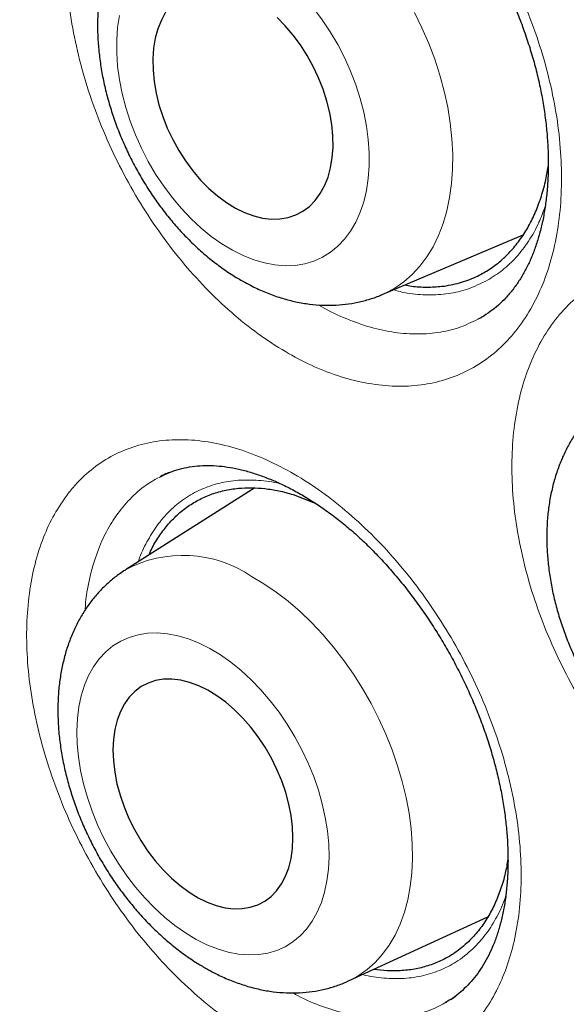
# Model space of a CAD drawing. Header units: millimetres. Extents: x 8 to 869, y 12 to 812.
# Tile 148 of 230: x 713.38 to 716.08, y 383.61 to 388.48. Entities that reach past the tile are written whole.
import ezdxf

# ---------------------------------------------------------------- set-up
doc = ezdxf.new("R2010")
doc.units = ezdxf.units.MM

msp = doc.modelspace()

# ---------------------------------------------------------------- linework, layer by layer
at = {"color": 7, "linetype": 'Continuous', "lineweight": 30}
for p, q in [((715.1709, 387.123), (715.8683, 387.4183)), ((715.6618, 387.0089), (715.644, 387.0011)), ((715.6693, 387.0145), (715.6723, 387.0161)), ((714.5403, 386.166), (713.9001, 385.7606)), ((714.7302, 386.1336), (714.8402, 386.0904)), ((715.005, 383.7262), (715.6946, 384.0429)), ((715.5104, 383.6346), (715.5334, 383.6501)), ((715.4849, 383.62), (715.4898, 383.6226))]:
    msp.add_line(p, q, dxfattribs=at)
at = {"color": 252, "linetype": 'Continuous', "lineweight": 0, "flags": 128}
for points in [[(713.8705, 388.5042), (713.8616, 388.445), (713.8571, 388.3832), (713.8572, 388.319), (713.8617, 388.2531), (713.8708, 388.1859), (713.8842, 388.1179), (713.902, 388.0495), (713.9239, 387.9813), (713.9498, 387.9137), (713.9796, 387.8473), (714.013, 387.7825), (714.0498, 387.7198), (714.0897, 387.6596), (714.1324, 387.6023), (714.1776, 387.5485), (714.2251, 387.4984), (714.2743, 387.4525), (714.3251, 387.411), (714.377, 387.3743), (714.4297, 387.3426)], [(714.4297, 387.3426), (714.4827, 387.3161), (714.5358, 387.2951), (714.5884, 387.2797), (714.6403, 387.27), (714.6911, 387.2661), (714.7403, 387.2679), (714.7877, 387.2756), (714.8329, 387.289), (714.8755, 387.308), (714.9153, 387.3326), (714.952, 387.3624), (714.9853, 387.3974), (715.015, 387.4372), (715.0408, 387.4816), (715.0626, 387.5303), (715.0803, 387.5828), (715.0936, 387.6389), (715.1025, 387.6981), (715.1069, 387.76), (715.1069, 387.8241), (715.1023, 387.89), (715.0933, 387.9572), (715.0798, 388.0253), (715.0621, 388.0936), (715.0402, 388.1618), (715.0142, 388.2294), (714.9844, 388.2958), (714.951, 388.3606), (714.9143, 388.4234), (714.8744, 388.4836), (714.8317, 388.5408)], [(715.331, 388.5198), (715.3682, 388.4438), (715.4016, 388.3663), (715.4312, 388.2877), (715.4568, 388.2086), (715.4782, 388.1292), (715.4953, 388.0501), (715.508, 387.9715), (715.5164, 387.8941), (715.5202, 387.8181), (715.5195, 387.744), (715.5144, 387.6722), (715.5048, 387.6031), (715.4907, 387.5369), (715.4723, 387.4742), (715.4497, 387.4151), (715.423, 387.3601), (715.3922, 387.3094), (715.3577, 387.2633), (715.3195, 387.2221), (715.2779, 387.1858), (715.2331, 387.1549), (715.1853, 387.1294), (715.1716, 387.1233)], [(714.5245, 385.7286), (714.5857, 385.6923), (714.6464, 385.651), (714.7062, 385.605), (714.7648, 385.5544), (714.8218, 385.4996), (714.8771, 385.4409), (714.9302, 385.3785), (714.9809, 385.3127), (715.0289, 385.2441), (715.074, 385.1728), (715.1159, 385.0993), (715.1544, 385.024), (715.1893, 384.9473), (715.2204, 384.8695), (715.2476, 384.7912), (715.2706, 384.7127), (715.2895, 384.6344), (715.304, 384.5568), (715.3141, 384.4802), (715.3198, 384.4052), (715.321, 384.332), (715.3176, 384.2611), (715.3098, 384.1928), (715.2976, 384.1276), (715.281, 384.0657), (715.2602, 384.0075), (715.2351, 383.9533), (715.2061, 383.9034), (715.1731, 383.8581), (715.1365, 383.8176), (715.0963, 383.782), (715.0529, 383.7517), (715.0063, 383.7268), (715.0048, 383.7261)], [(714.2502, 383.932), (714.3031, 383.9056), (714.356, 383.8845), (714.4083, 383.869), (714.4597, 383.8591), (714.5099, 383.8549), (714.5584, 383.8565), (714.605, 383.8638), (714.6492, 383.8768), (714.6908, 383.8953), (714.7295, 383.9193), (714.765, 383.9486), (714.797, 383.983), (714.8253, 384.0221), (714.8497, 384.0658), (714.87, 384.1138), (714.8861, 384.1656), (714.8978, 384.2209), (714.9052, 384.2793), (714.908, 384.3404), (714.9064, 384.4037), (714.9003, 384.4688), (714.8897, 384.5353), (714.8748, 384.6026), (714.8556, 384.6702), (714.8323, 384.7377), (714.805, 384.8046), (714.774, 384.8704), (714.7394, 384.9346), (714.7016, 384.9967), (714.6608, 385.0564), (714.6172, 385.1132), (714.5712, 385.1666), (714.5232, 385.2164), (714.4735, 385.262), (714.4223, 385.3033), (714.3702, 385.3399), (714.3175, 385.3715), (714.2645, 385.3979), (714.2116, 385.419), (714.1593, 385.4345), (714.1079, 385.4444), (714.0577, 385.4485), (714.0092, 385.447), (713.9626, 385.4397), (713.9184, 385.4267), (713.8768, 385.4081), (713.8381, 385.3841), (713.8026, 385.3549), (713.7707, 385.3205), (713.7424, 385.2813), (713.718, 385.2376), (713.6976, 385.1897), (713.6815, 385.1379), (713.6698, 385.0826), (713.6624, 385.0242), (713.6596, 384.9631), (713.6612, 384.8998), (713.6674, 384.8346), (713.6779, 384.7682), (713.6929, 384.7009), (713.712, 384.6333), (713.7354, 384.5658), (713.7626, 384.4989), (713.7936, 384.4331), (713.8282, 384.3689), (713.866, 384.3067), (713.9069, 384.247), (713.9504, 384.1903), (713.9964, 384.1368), (714.0444, 384.0871), (714.0942, 384.0414), (714.1453, 384.0002), (714.1974, 383.9636), (714.2502, 383.932)]]:
    msp.add_lwpolyline(points, dxfattribs=at)
at = {"color": 7, "linetype": 'Continuous', "lineweight": 30, "flags": 128}
for points in [[(714.0992, 388.5203), (714.0779, 388.4816), (714.0608, 388.4388), (714.0481, 388.3922), (714.0398, 388.3422), (714.036, 388.2895), (714.0368, 388.2346), (714.0421, 388.178), (714.052, 388.1203), (714.0663, 388.0621), (714.0849, 388.004), (714.1075, 387.9466), (714.134, 387.8905), (714.164, 387.8362), (714.1973, 387.7844), (714.2336, 387.7355), (714.2723, 387.69), (714.3133, 387.6485), (714.3559, 387.6113), (714.3999, 387.5788), (714.4447, 387.5514)], [(714.4447, 387.5514), (714.4899, 387.5293), (714.535, 387.5128), (714.5795, 387.502), (714.6231, 387.4971), (714.6652, 387.498), (714.7054, 387.5049), (714.7434, 387.5175), (714.7786, 387.5359), (714.8109, 387.5597), (714.8397, 387.5888), (714.8649, 387.6228), (714.8861, 387.6615), (714.9032, 387.7043), (714.916, 387.751), (714.9243, 387.8009), (714.9281, 387.8536), (714.9273, 387.9085), (714.9219, 387.9651), (714.912, 388.0228), (714.8977, 388.081), (714.8792, 388.1391), (714.8566, 388.1965), (714.8301, 388.2526), (714.8, 388.3069), (714.7667, 388.3588), (714.7305, 388.4077), (714.6917, 388.4531), (714.6508, 388.4947)], [(714.2598, 384.1381), (714.3049, 384.1161), (714.3498, 384.0995), (714.3941, 384.0886), (714.4371, 384.0835), (714.4787, 384.0842), (714.5182, 384.0907), (714.5553, 384.103), (714.5897, 384.1209), (714.6208, 384.1443), (714.6486, 384.1728), (714.6726, 384.2063), (714.6926, 384.2444), (714.7084, 384.2866), (714.7198, 384.3326), (714.7268, 384.3818), (714.7293, 384.4339), (714.7271, 384.4881), (714.7204, 384.5441), (714.7093, 384.6011), (714.6937, 384.6587), (714.674, 384.7162), (714.6503, 384.773), (714.6227, 384.8286), (714.5918, 384.8824), (714.5576, 384.9338), (714.5207, 384.9823), (714.4813, 385.0274), (714.4399, 385.0687), (714.3969, 385.1057), (714.3527, 385.138), (714.3078, 385.1653), (714.2627, 385.1874), (714.2178, 385.204), (714.1736, 385.2149), (714.1305, 385.22), (714.0889, 385.2193), (714.0494, 385.2128), (714.0123, 385.2005), (713.978, 385.1826), (713.9468, 385.1592), (713.919, 385.1306), (713.895, 385.0972), (713.875, 385.0591), (713.8592, 385.0169), (713.8478, 384.9709), (713.8408, 384.9216), (713.8384, 384.8696), (713.8405, 384.8153), (713.8472, 384.7594), (713.8584, 384.7024), (713.8739, 384.6448), (713.8936, 384.5873), (713.9174, 384.5305), (713.9449, 384.4749), (713.9759, 384.4211), (714.01, 384.3697), (714.0469, 384.3212), (714.0863, 384.2761), (714.1277, 384.2348), (714.1707, 384.1978), (714.2149, 384.1655), (714.2598, 384.1381)]]:
    msp.add_lwpolyline(points, dxfattribs=at)
at = {"color": 252, "linetype": 'Continuous', "lineweight": 0}
msp.add_arc((714.1858, 385.2285), 0.604, 55.8959, 118.2607, dxfattribs=at)
at = {"color": 7, "linetype": 'Continuous', "lineweight": 30}
for points, knots in [([(707.4584, 395.7343), (707.3456, 395.7321), (707.1062, 395.7274), (706.7496, 395.6955), (706.387, 395.6441), (706.0398, 395.5735), (705.7078, 395.4857), (705.3907, 395.3819), (705.0824, 395.2606), (704.7833, 395.122), (704.4878, 394.9629), (704.1969, 394.7824), (703.9119, 394.5795), (703.6388, 394.3579), (703.3779, 394.118), (703.1295, 393.8601), (702.8985, 393.5897), (702.6844, 393.3083), (702.4865, 393.0175), (702.3008, 392.712), (702.1276, 392.3921), (701.9639, 392.0515), (701.8106, 391.6896), (701.6691, 391.3058), (701.5424, 390.9079), (701.4308, 390.4962), (701.3343, 390.0713), (701.2547, 389.6422), (701.1911, 389.2102), (701.1425, 388.7766), (701.1077, 388.3333), (701.0869, 387.8809), (701.0798, 387.4106), (701.0874, 386.9223), (701.1109, 386.4163), (701.15, 385.9025), (701.2047, 385.3817), (701.2748, 384.8546), (701.3587, 384.3321), (701.4552, 383.8152), (701.5633, 383.3048), (701.6848, 382.7912), (701.8194, 382.2752), (701.9701, 381.7468), (702.1375, 381.2065), (702.3224, 380.6551), (702.5213, 380.1038), (702.7339, 379.5532), (702.96, 379.0041), (703.1946, 378.4678), (703.4366, 377.9446), (703.685, 377.4351), (703.9441, 376.9295), (704.2138, 376.4284), (704.4993, 375.9223), (704.8009, 375.4123), (705.1191, 374.8995), (705.4476, 374.3945), (705.7858, 373.898), (706.1333, 373.4105), (706.4829, 372.942), (706.8336, 372.4923), (707.1844, 372.0612), (707.5418, 371.6405), (707.9054, 371.2306), (708.2822, 370.824), (708.6723, 370.4219), (709.0753, 370.0257), (709.4833, 369.644), (709.8956, 369.277), (710.3117, 368.9254), (710.7231, 368.596), (711.129, 368.2882), (711.5288, 368.0012), (711.9301, 367.7295), (712.3323, 367.4732), (712.7431, 367.2278), (713.1621, 366.9948), (713.5886, 366.7757), (714.014, 366.5753), (714.4376, 366.3938), (714.859, 366.2316), (715.2696, 366.0914), (715.6689, 365.9724), (716.0569, 365.8732), (716.4409, 365.7918), (716.8205, 365.7281), (717.2028, 365.6814), (717.5869, 365.653), (717.972, 365.6442), (718.35, 365.6557), (718.7205, 365.6873), (719.083, 365.7391), (719.4302, 365.8096), (719.7622, 365.8974), (720.0793, 366.0012), (720.3876, 366.1224), (720.6867, 366.2611), (720.9822, 366.4202), (721.2731, 366.6007), (721.5581, 366.8036), (721.8312, 367.0251), (722.0921, 367.2651), (722.3406, 367.523), (722.5713, 367.7937), (722.7798, 368.0655), (722.904, 368.2523), (722.9632, 368.3411)], [0, 0, 0, 0, 0.008735, 0.018528, 0.02832, 0.038112, 0.047345, 0.056578, 0.065811, 0.075044, 0.084277, 0.09407, 0.103862, 0.113655, 0.123447, 0.13324, 0.143032, 0.152265, 0.161498, 0.170731, 0.179964, 0.189197, 0.198989, 0.208782, 0.218574, 0.228367, 0.238159, 0.247952, 0.257185, 0.266418, 0.275651, 0.284883, 0.294116, 0.303909, 0.313701, 0.323494, 0.333286, 0.343079, 0.352871, 0.362104, 0.371337, 0.38057, 0.389803, 0.399036, 0.408828, 0.418621, 0.428413, 0.438206, 0.447998, 0.457791, 0.467024, 0.476257, 0.48549, 0.494723, 0.503956, 0.513748, 0.523541, 0.533333, 0.543125, 0.552918, 0.56271, 0.571943, 0.581176, 0.590409, 0.599642, 0.608875, 0.618668, 0.62846, 0.638253, 0.648045, 0.657838, 0.66763, 0.676863, 0.686096, 0.695329, 0.704562, 0.713795, 0.723587, 0.73338, 0.743172, 0.752965, 0.762757, 0.77255, 0.781783, 0.791016, 0.800248, 0.809481, 0.818714, 0.828507, 0.838299, 0.848092, 0.857884, 0.867677, 0.877469, 0.886702, 0.895935, 0.905168, 0.914401, 0.923634, 0.933426, 0.943219, 0.953011, 0.962804, 0.972596, 0.982389, 0.991622, 1, 1, 1, 1]), ([(707.149, 395.7249), (707.1691, 395.7262), (707.2507, 395.7311), (707.3958, 395.7347), (707.5841, 395.7356), (707.7743, 395.7311), (707.9662, 395.7217), (708.1596, 395.7073), (708.3546, 395.6879), (708.5511, 395.6636), (708.749, 395.6342), (708.9483, 395.5999), (709.1488, 395.5606), (709.3506, 395.5164), (709.5536, 395.4672), (709.7576, 395.4131), (709.9627, 395.3541), (710.1688, 395.2903), (710.3758, 395.2215), (710.5836, 395.148), (710.7922, 395.0696), (711.0014, 394.9864), (711.2113, 394.8984), (711.4218, 394.8057), (711.6328, 394.7082), (711.8441, 394.6061), (712.0559, 394.4993), (712.2679, 394.388), (712.4801, 394.272), (712.6924, 394.1514), (712.9048, 394.0264), (713.1172, 393.8969), (713.3295, 393.7629), (713.5416, 393.6246), (713.7535, 393.482), (713.9651, 393.335), (714.1764, 393.1838), (714.3872, 393.0284), (714.5974, 392.8688), (714.8071, 392.7052), (715.0161, 392.5375), (715.2244, 392.3659), (715.4319, 392.1903), (715.6385, 392.0108), (715.8442, 391.8275), (716.0488, 391.6405), (716.2523, 391.4498), (716.4547, 391.2555), (716.6559, 391.0576), (716.8558, 390.8563), (717.0543, 390.6515), (717.2514, 390.4433), (717.4469, 390.2319), (717.6409, 390.0173), (717.8333, 389.7995), (718.024, 389.5786), (718.2129, 389.3548), (718.4, 389.128), (718.5852, 388.8984), (718.7684, 388.6661), (718.9497, 388.431), (719.1288, 388.1934), (719.3058, 387.9532), (719.4806, 387.7106), (719.6532, 387.4656), (719.8234, 387.2183), (719.9912, 386.9688), (720.1566, 386.7172), (720.3196, 386.4636), (720.4799, 386.2081), (720.6377, 385.9507), (720.7928, 385.6915), (720.9453, 385.4307), (721.0949, 385.1682), (721.2418, 384.9043), (721.3858, 384.6389), (721.5269, 384.3722), (721.665, 384.1043), (721.8001, 383.8352), (721.9322, 383.5651), (722.0612, 383.2941), (722.1871, 383.0221), (722.3098, 382.7494), (722.4292, 382.476), (722.5454, 382.202), (722.6584, 381.9275), (722.7679, 381.6526), (722.8741, 381.3774), (722.9769, 381.102), (723.0763, 380.8265), (723.1722, 380.5509), (723.2646, 380.2754), (723.3534, 380.0001), (723.4387, 379.7249), (723.5204, 379.4502), (723.5984, 379.1759), (723.6728, 378.9021), (723.7436, 378.6289), (723.8106, 378.3565), (723.874, 378.0848), (723.9336, 377.8141), (723.9894, 377.5443), (724.0415, 377.2757), (724.0898, 377.0082), (724.1343, 376.742), (724.1749, 376.4771), (724.2118, 376.2137), (724.2448, 375.9519), (724.2739, 375.6916), (724.2992, 375.4331), (724.3206, 375.1763), (724.3382, 374.9215), (724.3519, 374.6686), (724.3617, 374.4178), (724.3676, 374.1692), (724.3697, 373.9227), (724.3678, 373.6786), (724.3622, 373.4369), (724.3526, 373.1977), (724.3392, 372.961), (724.3219, 372.7269), (724.3008, 372.4955), (724.2758, 372.267), (724.247, 372.0413), (724.2144, 371.8185), (724.178, 371.5988), (724.1378, 371.3821), (724.0938, 371.1686), (724.0461, 370.9583), (723.9947, 370.7513), (723.9395, 370.5477), (723.8806, 370.3475), (723.818, 370.1508), (723.7518, 369.9576), (723.682, 369.768), (723.6085, 369.5821), (723.5315, 369.3999), (723.4509, 369.2215), (723.3667, 369.047), (723.2791, 368.8764), (723.188, 368.7096), (723.0932, 368.5471), (723.0174, 368.4229), (722.972, 368.3543), (722.9606, 368.337)], [0, 0, 0, 0, 0.002338, 0.009485, 0.016627, 0.023764, 0.030898, 0.038028, 0.045154, 0.052277, 0.059397, 0.066515, 0.073629, 0.080742, 0.087852, 0.094961, 0.102068, 0.109174, 0.116279, 0.123383, 0.130486, 0.137588, 0.144689, 0.151791, 0.158892, 0.165992, 0.173093, 0.180194, 0.187294, 0.194395, 0.201496, 0.208597, 0.215698, 0.2228, 0.229902, 0.237004, 0.244107, 0.25121, 0.258313, 0.265417, 0.272521, 0.279626, 0.286731, 0.293836, 0.300942, 0.308049, 0.315155, 0.322262, 0.32937, 0.336478, 0.343586, 0.350694, 0.357803, 0.364912, 0.372022, 0.379132, 0.386242, 0.393352, 0.400463, 0.407573, 0.414685, 0.421796, 0.428907, 0.436019, 0.443131, 0.450243, 0.457355, 0.464467, 0.471579, 0.478691, 0.485804, 0.492916, 0.500028, 0.507141, 0.514253, 0.521366, 0.528478, 0.53559, 0.542703, 0.549815, 0.556927, 0.564039, 0.57115, 0.578262, 0.585373, 0.592484, 0.599595, 0.606706, 0.613817, 0.620927, 0.628037, 0.635147, 0.642256, 0.649365, 0.656474, 0.663582, 0.67069, 0.677798, 0.684905, 0.692012, 0.699118, 0.706224, 0.71333, 0.720435, 0.72754, 0.734644, 0.741748, 0.748851, 0.755954, 0.763057, 0.770159, 0.777261, 0.784362, 0.791463, 0.798564, 0.805664, 0.812764, 0.819864, 0.826963, 0.834063, 0.841162, 0.848262, 0.855361, 0.862461, 0.869561, 0.876661, 0.883762, 0.890863, 0.897966, 0.905069, 0.912173, 0.919279, 0.926387, 0.933496, 0.940607, 0.94772, 0.954836, 0.961954, 0.969076, 0.976201, 0.983329, 0.990461, 0.997598, 1, 1, 1, 1]), ([(714.5797, 389.6947), (714.5886, 389.6941), (714.6154, 389.6922), (714.6618, 389.6858), (714.7194, 389.6736), (714.7786, 389.6566), (714.839, 389.6349), (714.9005, 389.6084), (714.9628, 389.5773), (715.0255, 389.5415), (715.0883, 389.5013), (715.1508, 389.4566), (715.2126, 389.4078), (715.2735, 389.3551), (715.3329, 389.2987), (715.3907, 389.239), (715.4464, 389.1761), (715.5003, 389.11), (715.5524, 389.0408), (715.603, 388.968), (715.6516, 388.8922), (715.6979, 388.8136), (715.7416, 388.7328), (715.7824, 388.6503), (715.82, 388.5667), (715.8542, 388.4825), (715.8846, 388.3983), (715.9113, 388.3145), (715.9342, 388.2317), (715.9531, 388.1496), (715.9685, 388.068), (715.9803, 387.9868), (715.9885, 387.9062), (715.9929, 387.8269), (715.9937, 387.7491), (715.9907, 387.6735), (715.9842, 387.6004), (715.9741, 387.5304), (715.9607, 387.4637), (715.944, 387.4008), (715.9243, 387.3418), (715.9018, 387.2869), (715.8766, 387.2364), (715.8484, 387.1894), (715.8174, 387.146), (715.7833, 387.1062), (715.7463, 387.07), (715.7059, 387.0381), (715.6765, 387.0176), (715.6599, 387.0092), (715.6584, 387.0085)], [0, 0, 0, 0, 0.010564, 0.032014, 0.053379, 0.074703, 0.096032, 0.117389, 0.13879, 0.16023, 0.181694, 0.203151, 0.224565, 0.245907, 0.267148, 0.288257, 0.30925, 0.330029, 0.351089, 0.372397, 0.39391, 0.415577, 0.437341, 0.45914, 0.480891, 0.50253, 0.524001, 0.545256, 0.566256, 0.587013, 0.607913, 0.629016, 0.650257, 0.671605, 0.693026, 0.714481, 0.735923, 0.757315, 0.778629, 0.799854, 0.820988, 0.842055, 0.863102, 0.88425, 0.905969, 0.928147, 0.950837, 0.974065, 0.997802, 1, 1, 1, 1]), ([(714.1249, 389.1875), (714.1116, 389.1795), (714.0813, 389.161), (714.0373, 389.1267), (713.9928, 389.0859), (713.9519, 389.0408), (713.9145, 388.9918), (713.8808, 388.9389), (713.851, 388.8823), (713.8252, 388.8223), (713.8036, 388.7589), (713.7863, 388.6924), (713.7735, 388.6231), (713.7653, 388.5515), (713.7616, 388.478), (713.7626, 388.4029), (713.7682, 388.3268), (713.7782, 388.25), (713.7927, 388.1731), (713.8114, 388.0963), (713.8342, 388.0199), (713.861, 387.9444), (713.8917, 387.8701), (713.9261, 387.7971), (713.964, 387.726), (714.0053, 387.6568), (714.0498, 387.59), (714.0975, 387.5259), (714.1481, 387.4647), (714.2014, 387.4067), (714.2574, 387.3523), (714.3157, 387.3017), (714.3764, 387.2553), (714.4348, 387.2158), (714.4735, 387.1937), (714.4907, 387.1838)], [0, 0, 0, 0, 0.021574, 0.049396, 0.077293, 0.105363, 0.133696, 0.162374, 0.191457, 0.220984, 0.250965, 0.281379, 0.312174, 0.343279, 0.374609, 0.406084, 0.437632, 0.469187, 0.500718, 0.532209, 0.563655, 0.595063, 0.626443, 0.657811, 0.689185, 0.720582, 0.752018, 0.783511, 0.815079, 0.846737, 0.878494, 0.910349, 0.942292, 0.974296, 1, 1, 1, 1]), ([(715.2835, 387.1707), (715.2943, 387.1686), (715.3312, 387.1618), (715.3926, 387.1591), (715.4724, 387.1629), (715.5543, 387.179), (715.6305, 387.207), (715.6962, 387.243), (715.7526, 387.284), (715.8048, 387.3333), (715.8516, 387.39), (715.8925, 387.4532), (715.9276, 387.5226), (715.9568, 387.599), (715.9792, 387.6772), (715.9887, 387.732), (715.993, 387.7571)], [0, 0, 0, 0, 0.030391, 0.10357, 0.177288, 0.267152, 0.358019, 0.429147, 0.500769, 0.573948, 0.647666, 0.718794, 0.790416, 0.863595, 0.937313, 1, 1, 1, 1]), ([(714.4907, 387.1838), (714.5031, 387.1773), (714.5369, 387.1592), (714.5933, 387.1337), (714.66, 387.1092), (714.7271, 387.0904), (714.794, 387.0775), (714.8602, 387.0705), (714.9254, 387.0694), (714.9891, 387.0741), (715.051, 387.0842), (715.1105, 387.1003), (715.1508, 387.1136), (715.1705, 387.1229), (715.1718, 387.1236)], [0, 0, 0, 0, 0.056544, 0.15539, 0.253862, 0.351339, 0.44753, 0.542229, 0.63534, 0.726882, 0.816976, 0.905821, 0.993671, 1, 1, 1, 1]), ([(716.3288, 386.6325), (716.3204, 386.6273), (716.2949, 386.6115), (716.2556, 386.58), (716.2111, 386.5388), (716.1703, 386.4933), (716.1331, 386.4439), (716.0998, 386.3908), (716.0704, 386.334), (716.0451, 386.2739), (716.0241, 386.2105), (716.0074, 386.1441), (715.9953, 386.0751), (715.9878, 386.0037), (715.9851, 385.9304), (715.9869, 385.8557), (715.9935, 385.7799), (716.0046, 385.7035), (716.0202, 385.6269), (716.04, 385.5505), (716.0641, 385.4747), (716.0922, 385.3997), (716.1242, 385.326), (716.1599, 385.2537), (716.1992, 385.1832), (716.2419, 385.1148), (716.2879, 385.0488), (716.3369, 384.9855), (716.3889, 384.9252), (716.4435, 384.8681), (716.5008, 384.8146), (716.5604, 384.765), (716.6222, 384.7195), (716.6821, 384.6807), (716.7219, 384.6589), (716.7399, 384.649)], [0, 0, 0, 0, 0.013838, 0.041976, 0.070159, 0.098484, 0.127041, 0.155912, 0.185162, 0.214834, 0.244947, 0.275488, 0.306416, 0.337668, 0.369166, 0.400831, 0.432592, 0.464386, 0.496168, 0.527918, 0.559629, 0.591304, 0.622951, 0.654583, 0.686217, 0.71787, 0.749555, 0.781292, 0.813097, 0.844984, 0.876963, 0.909036, 0.941195, 0.973415, 1, 1, 1, 1]), ([(714.0741, 386.2218), (714.0812, 386.2257), (714.103, 386.2376), (714.1423, 386.2524), (714.1917, 386.2662), (714.243, 386.2746), (714.2955, 386.2781), (714.3491, 386.2766), (714.4041, 386.2704), (714.4607, 386.2598), (714.5191, 386.2445), (714.5792, 386.2245), (714.6407, 386.1999), (714.7032, 386.1706), (714.7663, 386.1367), (714.8295, 386.0984), (714.8925, 386.0558), (714.9548, 386.0092), (715.016, 385.9588), (715.0757, 385.9051), (715.134, 385.8478), (715.1911, 385.7869), (715.2472, 385.7223), (715.3021, 385.654), (715.3552, 385.5825), (715.4065, 385.5081), (715.4554, 385.4311), (715.5018, 385.3521), (715.5452, 385.2714), (715.5856, 385.1896), (715.6226, 385.107), (715.6561, 385.0242), (715.686, 384.9415), (715.7121, 384.8592), (715.7347, 384.7772), (715.7537, 384.6954), (715.7692, 384.6141), (715.781, 384.5337), (715.7892, 384.4546), (715.7936, 384.3772), (715.7944, 384.302), (715.7915, 384.2293), (715.7851, 384.1595), (715.7753, 384.0931), (715.7621, 384.0303), (715.7459, 383.9712), (715.7268, 383.9163), (715.7047, 383.8651), (715.6796, 383.8174), (715.6516, 383.7732), (715.6207, 383.7325), (715.5868, 383.6955), (715.5498, 383.6625), (715.5155, 383.6367), (715.4925, 383.624), (715.4837, 383.6191)], [0, 0, 0, 0, 0.0103737, 0.0320996, 0.0535775, 0.0745634, 0.094924, 0.1146282, 0.1335527, 0.1524511, 0.171366, 0.1903296, 0.2093487, 0.22841, 0.2474868, 0.2665324, 0.2855035, 0.3043609, 0.3230692, 0.341606, 0.3598859, 0.3783542, 0.397016, 0.4158496, 0.4348264, 0.4539123, 0.4730695, 0.4922579, 0.5114278, 0.5305382, 0.5495565, 0.5684558, 0.5872167, 0.6058211, 0.6243882, 0.6430689, 0.6618286, 0.6806517, 0.6995178, 0.7184033, 0.737276, 0.7561104, 0.7748861, 0.7935893, 0.8122157, 0.8307742, 0.8492897, 0.8677758, 0.8866473, 0.9058555, 0.9254578, 0.9455093, 0.9660525, 0.9870935, 1, 1, 1, 1]), ([(714.1177, 386.2429), (714.1093, 386.2396), (714.0938, 386.2334), (714.0792, 386.2252), (714.0725, 386.2213)], [0, 0, 0, 0, 0.536248, 1, 1, 1, 1]), ([(714.0168, 385.8345), (714.0194, 385.8407), (714.0317, 385.8704), (714.06, 385.9177), (714.1016, 385.9761), (714.1497, 386.0276), (714.2028, 386.0715), (714.2603, 386.1072), (714.3219, 386.1349), (714.3882, 386.1546), (714.4558, 386.1654), (714.5235, 386.1682), (714.5904, 386.1639), (714.6594, 386.1532), (714.7065, 386.1402), (714.7302, 386.1336)], [0, 0, 0, 0, 0.021744, 0.104512, 0.187855, 0.273011, 0.358793, 0.441561, 0.524904, 0.61006, 0.695842, 0.771003, 0.847037, 0.923071, 1, 1, 1, 1]), ([(713.9001, 385.7598), (713.8906, 385.7539), (713.8643, 385.7375), (713.8247, 385.7057), (713.7813, 385.665), (713.7416, 385.6201), (713.7055, 385.5714), (713.6732, 385.5189), (713.6448, 385.4628), (713.6205, 385.4032), (713.6004, 385.3403), (713.5847, 385.2744), (713.5735, 385.2057), (713.5669, 385.1347), (713.5649, 385.0616), (713.5675, 384.9871), (713.5747, 384.9116), (713.5864, 384.8355), (713.6025, 384.7592), (713.6228, 384.683), (713.6471, 384.6074), (713.6753, 384.5327), (713.7074, 384.4591), (713.743, 384.3869), (713.782, 384.3165), (713.8244, 384.2481), (713.8699, 384.182), (713.9184, 384.1185), (713.9696, 384.058), (714.0236, 384.0006), (714.08, 383.9466), (714.1388, 383.8965), (714.1997, 383.8505), (714.2575, 383.8119), (714.2954, 383.7903), (714.3119, 383.7809)], [0, 0, 0, 0, 0.015875, 0.043726, 0.071631, 0.099699, 0.128033, 0.156723, 0.185846, 0.215451, 0.245558, 0.276149, 0.307174, 0.338552, 0.370189, 0.401989, 0.433869, 0.465751, 0.497598, 0.529392, 0.561128, 0.592813, 0.62446, 0.656086, 0.687711, 0.719356, 0.751036, 0.782775, 0.814592, 0.846507, 0.878533, 0.910676, 0.942931, 0.975275, 1, 1, 1, 1]), ([(715.7935, 384.3278), (715.7895, 384.3047), (715.7804, 384.2531), (715.7585, 384.1798), (715.7298, 384.1071), (715.695, 384.0408), (715.6539, 383.9803), (715.6032, 383.9225), (715.5419, 383.8703), (715.4742, 383.8298), (715.4062, 383.8021), (715.3398, 383.7847), (715.2693, 383.7758), (715.1992, 383.7747), (715.1517, 383.7807), (715.1299, 383.7835)], [0, 0, 0, 0, 0.06198, 0.13912, 0.213549, 0.288496, 0.365072, 0.442211, 0.536246, 0.631331, 0.70603, 0.781252, 0.857283, 0.934423, 1, 1, 1, 1]), ([(714.3119, 383.7809), (714.3241, 383.7744), (714.3579, 383.7564), (714.4143, 383.7309), (714.481, 383.7062), (714.5481, 383.6873), (714.615, 383.6743), (714.6812, 383.6672), (714.7462, 383.666), (714.8096, 383.6706), (714.8711, 383.6807), (714.9302, 383.6966), (714.9747, 383.712), (714.9986, 383.7237), (715.0045, 383.7266)], [0, 0, 0, 0, 0.054908, 0.151845, 0.248494, 0.34421, 0.438648, 0.531548, 0.622768, 0.712297, 0.800242, 0.886803, 0.972239, 1, 1, 1, 1])]:
    msp.add_open_spline(points, degree=3, knots=knots, dxfattribs=at)
at = {"color": 252, "linetype": 'Continuous', "lineweight": 0}
for points, knots in [([(713.0244, 395.4219), (713.1653, 395.3389), (713.4471, 395.1731), (713.8699, 394.9032), (714.2925, 394.6182), (714.7143, 394.3168), (715.1343, 394.0003), (715.5526, 393.6683), (715.9687, 393.3213), (716.3823, 392.9595), (716.7925, 392.5835), (717.198, 392.1943), (717.5982, 391.7925), (717.9932, 391.3782), (718.3829, 390.9511), (718.7658, 390.513), (719.1409, 390.0654), (719.5085, 389.6083), (719.8693, 389.1406), (720.2223, 388.6636), (720.5668, 388.1786), (720.8596, 387.7487), (721.1044, 387.3768), (721.3039, 387.0656), (721.5001, 386.7514), (721.6927, 386.4344), (721.8817, 386.1147), (722.0671, 385.7923), (722.2486, 385.4675), (722.4628, 385.0729), (722.7063, 384.6071), (722.9747, 384.0681), (723.2321, 383.5245), (723.4775, 382.9788), (723.7103, 382.4325), (723.9306, 381.8853), (724.139, 381.3361), (724.3347, 380.7865), (724.5174, 380.2375), (724.6872, 379.6884), (724.8441, 379.1387), (724.9879, 378.5887), (725.1182, 378.0403), (725.2342, 377.496), (725.336, 376.9573), (725.4237, 376.4239), (725.4975, 375.8947), (725.5571, 375.3711), (725.6024, 374.8543), (725.6334, 374.3451), (725.65, 373.8434), (725.6523, 373.349), (725.64, 372.8623), (725.6132, 372.3839), (725.572, 371.9149), (725.5165, 371.4552), (725.4466, 371.0054), (725.3623, 370.5659), (725.2638, 370.1376), (725.1613, 369.7586), (725.059, 369.4259), (724.9603, 369.1365), (724.8542, 368.8539), (724.7414, 368.5806), (724.6223, 368.3167), (724.4971, 368.062), (724.3649, 367.8147), (724.2271, 367.5771), (724.0841, 367.3492), (723.9363, 367.1309), (723.7821, 366.92), (723.6225, 366.7174), (723.4576, 366.5232), (723.2841, 366.3339), (723.1014, 366.1491), (722.9084, 365.9702), (722.7543, 365.8358), (722.6624, 365.7641), (722.6391, 365.746)], [0, 0, 0, 0, 0.014693, 0.029387, 0.044147, 0.058908, 0.073676, 0.088445, 0.10328, 0.118116, 0.132974, 0.147849, 0.162653, 0.177456, 0.192329, 0.207201, 0.221929, 0.236657, 0.251451, 0.266246, 0.280965, 0.2957, 0.304803, 0.313905, 0.323023, 0.332141, 0.341276, 0.35041, 0.359561, 0.368711, 0.383542, 0.398373, 0.413271, 0.428169, 0.442921, 0.457674, 0.472492, 0.48731, 0.502054, 0.516814, 0.531698, 0.546582, 0.561535, 0.576488, 0.591295, 0.606103, 0.620977, 0.635851, 0.650649, 0.665464, 0.680254, 0.695044, 0.709901, 0.724759, 0.739625, 0.754491, 0.769424, 0.784358, 0.799314, 0.814286, 0.825216, 0.836145, 0.847102, 0.858058, 0.868767, 0.879476, 0.890211, 0.900946, 0.911378, 0.92181, 0.932265, 0.94272, 0.953054, 0.963394, 0.974344, 0.985295, 0.996272, 1, 1, 1, 1]), ([(712.7712, 366.1508), (712.9117, 366.0714), (713.193, 365.9123), (713.6149, 365.6953), (714.0365, 365.4944), (714.4577, 365.311), (714.8774, 365.1454), (715.2958, 364.9975), (715.7118, 364.8679), (716.0875, 364.7667), (716.423, 364.6889), (716.7192, 364.6296), (717.0132, 364.5803), (717.3024, 364.5413), (717.5866, 364.5125), (717.8659, 364.4937), (718.1423, 364.4845), (718.413, 364.485), (718.6779, 364.4948), (718.9371, 364.5135), (719.1929, 364.5414), (719.4443, 364.5782), (719.6911, 364.6237), (719.9373, 364.6788), (720.1836, 364.7441), (720.4297, 364.8203), (720.6713, 364.9061), (720.9064, 365.001), (721.1348, 365.1045), (721.3567, 365.2165), (721.5736, 365.3376), (721.7834, 365.4668), (721.986, 365.6035), (722.1816, 365.7473), (722.3721, 365.8996), (722.5565, 366.0596), (722.7349, 366.227), (722.9104, 366.405), (723.0832, 366.5944), (723.2529, 366.7959), (723.4163, 367.006), (723.5722, 367.223), (723.7204, 367.4463), (723.8611, 367.6759), (723.9954, 367.9132), (724.122, 368.156), (724.2407, 368.4037), (724.3519, 368.6561), (724.4566, 368.9155), (724.5544, 369.1806), (724.6453, 369.4511), (724.7308, 369.7319), (724.8109, 370.0241), (724.8852, 370.3283), (724.9521, 370.639), (725.0112, 370.9538), (725.0625, 371.2718), (725.1063, 371.5932), (725.1429, 371.9202), (725.1719, 372.2494), (725.1935, 372.5804), (725.208, 372.9129), (725.2155, 373.25), (725.2159, 373.5902), (725.2093, 373.9332), (725.1938, 374.3295), (725.1656, 374.7824), (725.1199, 375.2945), (725.0599, 375.8134), (724.986, 376.337), (724.8985, 376.8638), (724.7974, 377.3939), (724.6825, 377.9286), (724.5541, 378.4663), (724.4123, 379.0058), (724.2573, 379.5467), (724.0889, 380.0893), (723.9072, 380.6336), (723.7125, 381.1787), (723.5055, 381.7224), (723.2871, 382.263), (723.0573, 382.8009), (722.8155, 383.3373), (722.5624, 383.8705), (722.2987, 384.3994), (722.0408, 384.8923), (721.7907, 385.3503), (721.5505, 385.7737), (721.3029, 386.1943), (721.0482, 386.6115), (720.7864, 387.0251), (720.4994, 387.4628), (720.1859, 387.9228), (719.844, 388.4039), (719.4936, 388.8771), (719.1361, 389.34), (718.7726, 389.7917), (718.4029, 390.2324), (718.0262, 390.6629), (717.6436, 391.082), (717.2559, 391.4887), (716.8629, 391.8831), (716.4644, 392.2656), (716.0605, 392.636), (715.6522, 392.9934), (715.2413, 393.3361), (714.829, 393.6635), (714.415, 393.9756), (713.9986, 394.2733), (713.5808, 394.5552), (713.1625, 394.8222), (712.8838, 394.9863), (712.7443, 395.0684)], [0, 0, 0, 0, 0.010745, 0.021504, 0.03231, 0.043116, 0.053975, 0.064833, 0.075738, 0.086656, 0.094606, 0.102556, 0.110526, 0.118497, 0.126288, 0.134079, 0.141889, 0.149699, 0.15729, 0.16488, 0.172488, 0.180095, 0.187615, 0.19514, 0.203057, 0.210974, 0.218911, 0.226847, 0.234603, 0.24236, 0.250135, 0.25791, 0.265465, 0.273021, 0.280593, 0.288165, 0.29565, 0.303139, 0.311042, 0.318946, 0.326868, 0.334791, 0.342534, 0.350277, 0.358038, 0.365799, 0.373342, 0.380884, 0.388443, 0.396002, 0.403475, 0.410951, 0.418841, 0.426732, 0.434641, 0.442551, 0.450281, 0.458011, 0.46576, 0.473508, 0.481037, 0.488567, 0.496113, 0.503659, 0.511119, 0.518582, 0.529349, 0.540116, 0.550932, 0.561749, 0.572459, 0.583169, 0.593928, 0.604686, 0.615391, 0.626108, 0.636837, 0.647566, 0.658344, 0.669122, 0.679795, 0.690467, 0.701188, 0.711908, 0.722575, 0.733253, 0.742024, 0.750797, 0.759569, 0.768402, 0.777236, 0.786069, 0.796781, 0.807492, 0.818252, 0.829011, 0.839666, 0.85032, 0.861023, 0.871725, 0.882375, 0.893036, 0.903747, 0.914457, 0.925217, 0.935977, 0.946631, 0.957285, 0.967988, 0.97869, 0.989339, 1, 1, 1, 1]), ([(714.4531, 389.8274), (714.4972, 389.823), (714.5856, 389.8143), (714.7226, 389.7761), (714.8606, 389.7203), (714.9983, 389.6451), (715.1339, 389.5526), (715.2657, 389.4438), (715.392, 389.3195), (715.5112, 389.1819), (715.622, 389.0326), (715.7226, 388.8732), (715.8121, 388.706), (715.8893, 388.5331), (715.9529, 388.3565), (716.0025, 388.1786), (716.0375, 388.0016), (716.0569, 387.8277), (716.061, 387.6592), (716.0498, 387.498), (716.0228, 387.3465), (715.981, 387.2063), (715.9248, 387.079), (715.8545, 386.967), (715.7715, 386.8709), (715.6767, 386.792), (715.571, 386.732), (715.4561, 386.6909), (715.3334, 386.6693), (715.2043, 386.6681), (715.0705, 386.6866), (714.9365, 386.7239), (714.8044, 386.7784), (714.6725, 386.8495), (714.5396, 386.9392), (714.4075, 387.0472), (714.2807, 387.1702), (714.161, 387.3072), (714.0498, 387.4559), (713.9483, 387.6145), (713.8582, 387.7813), (713.7803, 387.954), (713.7155, 388.1303), (713.6652, 388.3082), (713.6294, 388.4854), (713.6087, 388.6596), (713.6038, 388.8285), (713.6142, 388.9901), (713.6398, 389.1425), (713.6809, 389.2834), (713.7363, 389.4113), (713.8055, 389.5247), (713.8879, 389.6217), (713.982, 389.7015), (714.0868, 389.7632), (714.2014, 389.805), (714.3234, 389.8288), (714.4099, 389.8279), (714.4531, 389.8274)], [0, 0, 0, 0, 0.017879, 0.035815, 0.053694, 0.071573, 0.089509, 0.107387, 0.125266, 0.143202, 0.161081, 0.17896, 0.196896, 0.214775, 0.232654, 0.25059, 0.268469, 0.286348, 0.304284, 0.322162, 0.340041, 0.357977, 0.375856, 0.393735, 0.411671, 0.42955, 0.447429, 0.465365, 0.483244, 0.501123, 0.519059, 0.536938, 0.553699, 0.57046, 0.588339, 0.606274, 0.624153, 0.642032, 0.659968, 0.677847, 0.695726, 0.713662, 0.731541, 0.74942, 0.767356, 0.785235, 0.803114, 0.821049, 0.838928, 0.856807, 0.874743, 0.892622, 0.910501, 0.928437, 0.946316, 0.964192, 0.982124, 1, 1, 1, 1]), ([(715.6924, 387.1942), (715.7178, 387.2102), (715.7685, 387.2422), (715.8366, 387.3073), (715.8971, 387.3863), (715.9455, 387.4706), (715.968, 387.5324), (715.9776, 387.5589)], [0, 0, 0, 0, 0.2024133, 0.4048265, 0.6208699, 0.8376022, 1, 1, 1, 1]), ([(716.6792, 387.283), (716.7243, 387.2783), (716.8146, 387.2688), (716.9545, 387.2298), (717.0955, 387.1734), (717.2362, 387.0977), (717.3747, 387.0049), (717.5094, 386.8961), (717.6384, 386.7719), (717.7602, 386.6347), (717.8733, 386.486), (717.976, 386.3273), (718.0674, 386.1611), (718.1462, 385.9893), (718.2111, 385.8139), (718.2616, 385.6374), (718.2973, 385.4619), (718.317, 385.2897), (718.3211, 385.1229), (718.3096, 384.9634), (718.2819, 384.8137), (718.2391, 384.6753), (718.1816, 384.5499), (718.1097, 384.4396), (718.0248, 384.3453), (717.9279, 384.2681), (717.8199, 384.2096), (717.7025, 384.17), (717.577, 384.1497), (717.445, 384.1497), (717.3083, 384.1692), (717.1714, 384.2073), (717.0364, 384.2625), (716.9017, 384.334), (716.7659, 384.424), (716.631, 384.532), (716.5015, 384.6549), (716.3793, 384.7915), (716.2657, 384.9397), (716.162, 385.0976), (716.07, 385.2635), (715.9905, 385.435), (715.9244, 385.6102), (715.8731, 385.7867), (715.8367, 385.9623), (715.8156, 386.1349), (715.8107, 386.3021), (715.8214, 386.4619), (715.8477, 386.6125), (715.8897, 386.7515), (715.9465, 386.8776), (716.0172, 386.9893), (716.1014, 387.0845), (716.1977, 387.1626), (716.3049, 387.2227), (716.4219, 387.2631), (716.5466, 387.2855), (716.635, 387.2839), (716.6792, 387.283)], [0, 0, 0, 0, 0.017879, 0.035815, 0.053694, 0.071573, 0.089509, 0.107388, 0.125266, 0.143202, 0.161081, 0.17896, 0.196896, 0.214775, 0.232654, 0.25059, 0.268469, 0.286348, 0.304284, 0.322162, 0.340041, 0.357977, 0.375856, 0.393735, 0.411671, 0.42955, 0.447429, 0.465365, 0.483244, 0.501123, 0.519059, 0.536938, 0.5537, 0.570463, 0.588342, 0.606278, 0.624157, 0.642035, 0.659971, 0.67785, 0.695729, 0.713665, 0.731544, 0.749423, 0.767359, 0.785238, 0.803117, 0.821053, 0.838932, 0.85681, 0.874746, 0.892625, 0.910504, 0.92844, 0.946319, 0.964194, 0.982125, 1, 1, 1, 1]), ([(715.2263, 387.1464), (715.2491, 387.1406), (715.3077, 387.1256), (715.3993, 387.1194), (715.4996, 387.1258), (715.5992, 387.1482), (715.6601, 387.1782), (715.6924, 387.1942)], [0, 0, 0, 0, 0.133426, 0.343115, 0.553473, 0.763162, 1, 1, 1, 1]), ([(715.644, 387.0011), (715.6138, 386.9863), (715.5516, 386.9558), (715.4469, 386.9329), (715.3353, 386.9251), (715.2189, 386.9353), (715.0993, 386.9627), (714.9782, 387.0089), (714.8965, 387.046), (714.8564, 387.0718), (714.8562, 387.0719)], [0, 0, 0, 0, 0.136086, 0.279789, 0.42395, 0.567652, 0.711355, 0.855516, 0.999219, 1, 1, 1, 1]), ([(713.6045, 386.1224), (713.6189, 386.1409), (713.6476, 386.1778), (713.7081, 386.239), (713.7887, 386.3014), (713.8937, 386.356), (714.008, 386.3917), (714.1303, 386.4074), (714.2589, 386.4036), (714.3923, 386.3802), (714.5288, 386.337), (714.6666, 386.2752), (714.804, 386.1954), (714.9392, 386.0981), (715.0707, 385.9852), (715.1967, 385.858), (715.3154, 385.7177), (715.4256, 385.5665), (715.526, 385.4062), (715.6149, 385.2386), (715.6915, 385.0661), (715.7549, 384.8908), (715.8039, 384.7148), (715.8382, 384.5405), (715.8576, 384.3699), (715.8611, 384.2055), (715.8493, 384.049), (715.8229, 383.9054), (715.783, 383.7763), (715.7302, 383.6592), (715.6629, 383.5536), (715.5813, 383.462), (715.4879, 383.3876), (715.3834, 383.332), (715.2697, 383.2953), (715.1479, 383.2779), (715.0196, 383.2807), (714.8865, 383.303), (714.7502, 383.3445), (714.6124, 383.4054), (714.4749, 383.4843), (714.3394, 383.5801), (714.2078, 383.6922), (714.0814, 383.8187), (713.962, 383.958), (713.8513, 384.1087), (713.7504, 384.2685), (713.6605, 384.4356), (713.5832, 384.6079), (713.5191, 384.7831), (713.4688, 384.9591), (713.4337, 385.1335), (713.4136, 385.3043), (713.4087, 385.4694), (713.4197, 385.6264), (713.4457, 385.7736), (713.4861, 385.9061), (713.5383, 386.0239), (713.5825, 386.0896), (713.6045, 386.1224)], [0, 0, 0, 0, 0.010099, 0.020198, 0.038076, 0.056012, 0.073891, 0.091769, 0.109705, 0.127584, 0.145462, 0.163398, 0.181277, 0.199156, 0.217091, 0.23497, 0.252849, 0.270784, 0.288663, 0.306542, 0.324477, 0.342356, 0.360235, 0.378171, 0.396049, 0.413928, 0.431864, 0.449742, 0.466498, 0.483254, 0.501133, 0.519069, 0.536948, 0.554826, 0.572762, 0.590641, 0.608519, 0.626455, 0.644334, 0.662212, 0.680148, 0.698027, 0.715906, 0.733841, 0.75172, 0.769599, 0.787534, 0.805413, 0.823292, 0.841227, 0.859106, 0.876985, 0.894921, 0.912799, 0.930678, 0.948614, 0.966492, 0.983246, 1, 1, 1, 1]), ([(713.7008, 385.5621), (713.7015, 385.5746), (713.7048, 385.6335), (713.7242, 385.7305), (713.7582, 385.8481), (713.8046, 385.9513), (713.8614, 386.0432), (713.931, 386.1231), (714.0061, 386.1869), (714.0616, 386.2155), (714.0862, 386.2282)], [0, 0, 0, 0, 0.038956, 0.18326, 0.327106, 0.461919, 0.596732, 0.740578, 0.884883, 1, 1, 1, 1]), ([(714.6692, 386.1858), (714.6674, 386.1863), (714.6299, 386.1974), (714.5588, 386.2051), (714.4578, 386.2067), (714.3623, 386.1912), (714.273, 386.161), (714.1915, 386.1152), (714.1186, 386.0552), (714.0561, 385.9834), (714.0059, 385.9001), (713.9755, 385.8396), (713.965, 385.8036), (713.9642, 385.8012)], [0, 0, 0, 0, 0.005535, 0.116671, 0.227808, 0.339298, 0.450434, 0.56157, 0.673061, 0.784197, 0.888355, 0.992512, 1, 1, 1, 1]), ([(715.6297, 383.8944), (715.65, 383.9166), (715.6907, 383.9611), (715.7404, 384.0449), (715.7712, 384.1065), (715.7819, 384.1435), (715.7823, 384.1447)], [0, 0, 0, 0, 0.322391, 0.644781, 0.988808, 1, 1, 1, 1]), ([(715.0735, 383.7577), (715.0739, 383.7576), (715.11, 383.7467), (715.1799, 383.7389), (715.2813, 383.7358), (715.3772, 383.7504), (715.4667, 383.7801), (715.553, 383.8257), (715.6031, 383.8706), (715.6297, 383.8944)], [0, 0, 0, 0, 0.001425, 0.164699, 0.327454, 0.490209, 0.653483, 0.816238, 1, 1, 1, 1]), ([(715.5097, 383.6342), (715.4841, 383.6191), (715.4285, 383.5864), (715.3327, 383.5563), (715.226, 383.5399), (715.1132, 383.542), (714.9962, 383.5607), (714.8765, 383.5976), (714.7869, 383.6339), (714.738, 383.6622), (714.7292, 383.6673)], [0, 0, 0, 0, 0.121241, 0.262895, 0.404098, 0.545301, 0.686955, 0.828158, 0.969361, 1, 1, 1, 1])]:
    msp.add_open_spline(points, degree=3, knots=knots, dxfattribs=at)

doc.saveas('drawing.dxf')
